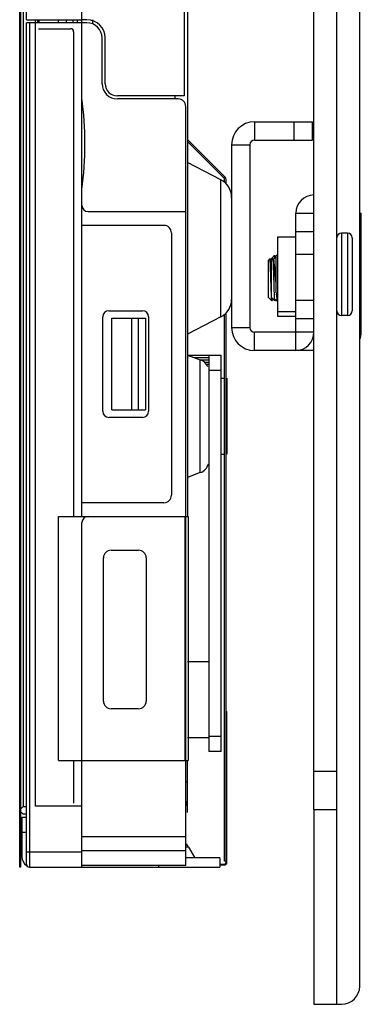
# Model space of a CAD drawing. Header units: millimetres. Extents: x 0 to 1852, y 0 to 1359.
# Tile 21 of 54: x 903 to 926, y 421 to 485. Entities that reach past the tile are written whole.
import ezdxf

# ---------------------------------------------------------------- set-up
doc = ezdxf.new("R2010")
doc.units = ezdxf.units.MM
doc.header["$LTSCALE"] = 65.395
doc.layers.get('0').update_dxf_attribs({"linetype": 'CONTINUOUS'})
doc.layers.add('02___PRT_ALL_AXES', color=7, linetype='CONTINUOUS')

msp = doc.modelspace()

# ---------------------------------------------------------------- linework, layer by layer
at = {"color": 3, "linetype": 'Continuous'}
for p, q in [((924.284, 420.543), (924.284, 757.443)), ((925.784, 421.743), (925.784, 756.243)), ((903.576, 429.543), (903.576, 748.443)), ((918.884, 478.433), (922.684, 478.433)), ((917.384, 476.933), (917.384, 464.933)), ((925.884, 464.633), (925.884, 472.433)), ((922.784, 463.433), (918.884, 463.433)), ((922.784, 433.333), (922.784, 420.543)), ((922.784, 420.543), (924.584, 420.543))]:
    msp.add_line(p, q, dxfattribs=at)
at = {"color": 7, "linetype": 'Continuous'}
for p, q in [((903.496, 429.543), (903.496, 748.443)), ((903.726, 746.743), (903.726, 433.523)), ((922.784, 433.333), (922.784, 745.333)), ((903.938, 485.133), (903.938, 605.433)), ((907.563, 536.183), (907.556, 485.133)), ((914.272, 496.233), (914.272, 480.133)), ((914.484, 496.233), (914.484, 452.543)), ((903.938, 485.133), (907.556, 485.133)), ((904.526, 484.933), (904.526, 485.133)), ((904.676, 484.933), (904.676, 485.133)), ((904.781, 484.933), (904.781, 485.133)), ((906.031, 484.933), (906.031, 485.133)), ((906.572, 484.933), (906.572, 485.133)), ((906.972, 485.133), (906.972, 484.933)), ((907.272, 485.133), (907.272, 484.933)), ((907.897, 485.133), (907.559, 485.133)), ((907.572, 452.543), (907.572, 485.133)), ((908.284, 484.933), (908.284, 485.133)), ((907.897, 484.933), (903.931, 484.933)), ((903.931, 429.743), (903.931, 484.933)), ((904.131, 484.933), (904.131, 429.543)), ((904.531, 433.543), (904.531, 484.933)), ((904.731, 484.543), (906.831, 484.543)), ((907.031, 484.343), (907.031, 452.543)), ((908.897, 480.933), (908.897, 483.933)), ((909.097, 480.933), (909.097, 483.933)), ((914.272, 480.133), (909.897, 480.133)), ((913.883, 479.933), (909.897, 479.933)), ((913.684, 479.933), (913.684, 480.133)), ((914.383, 429.643), (914.383, 479.433)), ((918.884, 478.433), (918.884, 477.233)), ((921.484, 477.233), (921.484, 478.433)), ((922.684, 477.233), (922.684, 478.433)), ((914.484, 477.279), (916.961, 474.802)), ((916.89, 474.731), (914.484, 477.137)), ((917.384, 476.933), (918.584, 476.933)), ((918.584, 476.933), (918.584, 464.933)), ((918.884, 477.233), (922.684, 477.233)), ((916.681, 474.633), (914.484, 475.77)), ((916.681, 465.633), (916.681, 474.633)), ((916.919, 474.449), (916.919, 474.66)), ((917.019, 474.371), (917.019, 474.66)), ((907.972, 472.543), (914.383, 472.543)), ((921.584, 472.433), (922.784, 472.433)), ((921.584, 463.433), (921.584, 472.433)), ((925.784, 472.433), (925.884, 472.433)), ((912.942, 471.643), (907.572, 471.643)), ((913.442, 471.143), (913.442, 453.943)), ((921.584, 471.233), (922.784, 471.233)), ((924.584, 471.133), (924.584, 465.733)), ((924.984, 471.133), (924.984, 465.733)), ((925.784, 471.233), (925.884, 471.233)), ((925.284, 470.833), (925.284, 466.033)), ((920.155, 469.631), (919.934, 469.41)), ((920.155, 469.631), (920.159, 469.633)), ((920.213, 469.631), (920.209, 469.633)), ((920.284, 469.56), (920.213, 469.631)), ((920.284, 469.633), (920.384, 469.733)), ((920.284, 469.633), (920.284, 467.233)), ((922.784, 469.733), (921.584, 469.733)), ((919.784, 469.333), (919.896, 469.446)), ((919.784, 469.333), (919.784, 466.933)), ((919.899, 469.446), (919.896, 469.446)), ((919.939, 469.406), (919.899, 469.446)), ((919.984, 469.333), (920.096, 469.446)), ((919.984, 469.333), (919.984, 466.933)), ((920.099, 469.446), (920.096, 469.446)), ((920.139, 469.406), (920.099, 469.446)), ((920.284, 469.56), (920.134, 469.41)), ((920.263, 468.074), (920.259, 468.125)), ((920.284, 467.233), (920.384, 467.133)), ((919.784, 466.933), (920.021, 466.696)), ((919.984, 466.933), (920.221, 466.696)), ((920.024, 466.696), (920.021, 466.696)), ((920.024, 466.696), (920.123, 466.794)), ((920.224, 466.696), (920.221, 466.696)), ((920.224, 466.696), (920.384, 466.856)), ((920.284, 466.756), (920.384, 466.656)), ((921.584, 466.733), (922.784, 466.733)), ((909.342, 466.043), (911.542, 466.043)), ((916.919, 429.943), (916.919, 465.817)), ((917.019, 429.843), (917.019, 465.895)), ((908.942, 459.443), (908.942, 465.643)), ((909.53, 459.543), (909.536, 465.543)), ((909.542, 465.543), (911.742, 465.543)), ((910.852, 459.543), (910.852, 465.543)), ((911.249, 465.543), (911.249, 459.543)), ((911.742, 465.543), (911.742, 459.543)), ((911.942, 465.643), (911.942, 459.443)), ((916.681, 465.633), (914.484, 464.496)), ((921.584, 465.533), (922.784, 465.533)), ((917.384, 464.933), (918.584, 464.933)), ((922.784, 464.633), (918.884, 464.633)), ((918.884, 463.433), (918.884, 464.633)), ((925.884, 464.633), (925.784, 464.633)), ((914.484, 463.137), (915.334, 462.827)), ((914.519, 463.124), (916.693, 463.124)), ((915.893, 463.124), (915.893, 437.124)), ((916.693, 437.124), (916.693, 463.124)), ((914.931, 462.974), (915.893, 462.974)), ((915.093, 462.915), (915.093, 462.974)), ((915.334, 455.42), (915.334, 462.827)), ((915.339, 462.824), (915.893, 462.824)), ((915.583, 462.674), (915.893, 462.674)), ((915.893, 462.524), (915.712, 462.524)), ((916.693, 462.124), (915.893, 462.124)), ((916.693, 461.624), (916.919, 461.624)), ((917.093, 456.624), (917.093, 461.624)), ((909.542, 459.543), (911.742, 459.543)), ((911.542, 459.043), (909.342, 459.043)), ((916.693, 456.624), (916.919, 456.624)), ((915.334, 455.42), (914.484, 455.111)), ((912.942, 453.443), (907.572, 453.443)), ((906.031, 452.543), (914.531, 452.543)), ((906.031, 436.543), (906.031, 452.543)), ((907.572, 429.543), (907.572, 452.143)), ((914.351, 436.543), (914.351, 452.543)), ((914.531, 452.543), (914.531, 436.543)), ((909.484, 450.333), (911.284, 450.333)), ((908.984, 440.433), (908.984, 449.833)), ((911.784, 449.833), (911.784, 440.433)), ((914.484, 443.033), (915.893, 443.033)), ((911.284, 439.933), (909.484, 439.933)), ((917.019, 439.743), (917.079, 439.743)), ((917.079, 429.843), (917.079, 439.743)), ((915.893, 438.033), (914.484, 438.033)), ((915.893, 438.124), (916.693, 438.124)), ((916.693, 437.124), (915.893, 437.124)), ((906.031, 436.543), (914.531, 436.543)), ((907.031, 436.543), (907.031, 433.743)), ((914.484, 433.133), (914.484, 436.543)), ((922.784, 435.833), (924.284, 435.833)), ((914.383, 435.133), (914.484, 435.133)), ((903.576, 433.373), (903.726, 433.523)), ((903.726, 433.523), (903.931, 433.523)), ((907.572, 433.543), (904.531, 433.543)), ((914.484, 433.633), (914.404, 433.633)), ((903.726, 433.023), (903.576, 433.173)), ((903.626, 432.823), (903.931, 432.823)), ((903.626, 432.823), (903.626, 430.243)), ((903.931, 433.023), (903.726, 433.023)), ((922.784, 433.333), (924.284, 433.333)), ((903.931, 431.823), (903.626, 431.823)), ((914.383, 431.523), (907.572, 431.523)), ((914.565, 430.843), (914.383, 430.843)), ((914.565, 430.843), (914.969, 430.143)), ((903.931, 430.543), (907.572, 430.543)), ((907.572, 430.623), (914.383, 430.623)), ((903.576, 429.543), (903.496, 429.543)), ((904.131, 429.543), (916.613, 429.543)), ((914.383, 429.643), (907.572, 429.643)), ((912.613, 429.543), (912.613, 429.643)), ((916.613, 430.143), (914.383, 430.143)), ((916.613, 430.143), (916.613, 429.543)), ((916.613, 429.743), (916.919, 429.743)), ((916.613, 429.683), (916.919, 429.683)), ((917.019, 429.943), (916.919, 429.943))]:
    msp.add_line(p, q, dxfattribs=at)
for centre, radius, start, end in [((907.897, 483.933), 1.2, 0, 90), ((906.831, 484.343), 0.2, 0, 90), ((907.897, 483.933), 1, 0, 90), ((909.897, 480.933), 1, 180, 270), ((909.897, 480.933), 0.8, 180, 270), ((884.726, 476.993), 23.042, 352.52151, 7.47849), ((913.883, 479.433), 0.5, 0, 90), ((918.884, 476.933), 0.3, 90, 180), ((916.819, 474.66), 0.2, 0, 45), ((916.084, 473.479), 1.3, 359.99944, 62.64926), ((922.784, 472.433), 1.2, 90, 180), ((907.972, 472.943), 0.4, 180, 270), ((912.942, 471.143), 0.5, 0, 90), ((924.584, 470.833), 0.3, 90, 180), ((924.984, 470.833), 0.3, 0, 90), ((1015.237, 473.949), 95.156, 183.54001, 183.74195), ((927.47, 467.85), 7.176, 185.29419, 185.72699), ((916.084, 466.787), 1.3, 297.35074, 0.00056), ((923.745, 467.191), 3.397, 186.02887, 187.00614), ((909.342, 465.643), 0.4, 90, 180), ((911.542, 465.643), 0.4, 0, 90), ((924.584, 466.033), 0.3, 180, 270), ((924.984, 466.033), 0.3, 270, 360), ((918.884, 464.933), 0.3, 180, 270), ((915.043, 462.029), 0.85, 23.33286, 69.99978), ((909.342, 459.443), 0.4, 180, 270), ((911.542, 459.443), 0.4, 270, 360), ((915.043, 456.219), 0.85, 290.00022, 345.07627), ((912.942, 453.943), 0.5, 270, 360), ((907.972, 452.143), 0.4, 90, 180), ((909.484, 449.833), 0.5, 90, 180), ((911.284, 449.833), 0.5, 0, 90), ((909.484, 440.433), 0.5, 180, 270), ((911.284, 440.433), 0.5, 270, 360), ((913.684, 433.933), 0.8, 330, 360), ((913.525, 430.243), 1.2, 30.00074, 43.57445), ((904.326, 430.243), 0.7, 180, 237.37225), ((904.131, 429.743), 0.2, 180, 270), ((916.919, 429.843), 0.16, 270, 360), ((916.919, 429.843), 0.1, 270, 360)]:
    msp.add_arc(centre, radius, start, end, dxfattribs=at)
at = {"color": 3, "linetype": 'Continuous'}
for centre, radius, start, end in [((918.884, 476.933), 1.5, 90, 180), ((918.884, 464.933), 1.5, 180, 270), ((921.584, 464.633), 1.2, 270, 360), ((924.684, 464.633), 1.2, 337.00423, 360), ((924.584, 421.743), 1.2, 270, 360)]:
    msp.add_arc(centre, radius, start, end, dxfattribs=at)
at = {"color": 7, "linetype": 'Continuous'}
msp.add_open_spline([(916.919, 474.66), (916.919, 474.686), (916.908, 474.713), (916.89, 474.731)], degree=3, dxfattribs=at)
for points, knots in [([(920.159, 469.633), (920.161, 469.633), (920.165, 469.63), (920.172, 469.616), (920.179, 469.586), (920.188, 469.536), (920.193, 469.496), (920.196, 469.473)], [0, 0, 0, 0, 0.031721, 0.085209, 0.275519, 0.581195, 1, 1, 1, 1]), ([(920.24, 469.519), (920.238, 469.534), (920.234, 469.559), (920.228, 469.593), (920.222, 469.614), (920.217, 469.626), (920.214, 469.63), (920.213, 469.631)], [0, 0, 0, 0, 0.3809, 0.674424, 0.879709, 0.94995, 1, 1, 1, 1]), ([(919.959, 468.133), (919.956, 468.217), (919.952, 468.381), (919.944, 468.62), (919.937, 468.841), (919.931, 469.01), (919.926, 469.13), (919.922, 469.207), (919.918, 469.274), (919.914, 469.33), (919.911, 469.376), (919.908, 469.406), (919.905, 469.425), (919.903, 469.435), (919.901, 469.441), (919.9, 469.445), (919.899, 469.446)], [0, 0, 0, 0, 0.191584, 0.37554, 0.54547, 0.695332, 0.761019, 0.819718, 0.870887, 0.914046, 0.948787, 0.974791, 0.984442, 0.991839, 0.996997, 1, 1, 1, 1]), ([(919.984, 469.165), (919.981, 469.196), (919.974, 469.253), (919.964, 469.318), (919.956, 469.358), (919.951, 469.38), (919.946, 469.395), (919.941, 469.403), (919.939, 469.406)], [0, 0, 0, 0, 0.389587, 0.688632, 0.802539, 0.89217, 0.957622, 1, 1, 1, 1]), ([(920.159, 468.133), (920.156, 468.217), (920.152, 468.381), (920.144, 468.62), (920.137, 468.841), (920.131, 469.01), (920.126, 469.13), (920.122, 469.207), (920.118, 469.274), (920.114, 469.33), (920.111, 469.376), (920.108, 469.406), (920.105, 469.425), (920.103, 469.435), (920.101, 469.441), (920.1, 469.445), (920.099, 469.446)], [0, 0, 0, 0, 0.191584, 0.37554, 0.54547, 0.695332, 0.761019, 0.819718, 0.870887, 0.914046, 0.948787, 0.974791, 0.984442, 0.991839, 0.996997, 1, 1, 1, 1]), ([(920.259, 468.125), (920.254, 468.205), (920.245, 468.363), (920.23, 468.592), (920.215, 468.804), (920.2, 468.993), (920.188, 469.132), (920.177, 469.226), (920.17, 469.283), (920.162, 469.329), (920.155, 469.365), (920.148, 469.389), (920.142, 469.402), (920.139, 469.406)], [0, 0, 0, 0, 0.186683, 0.366937, 0.53435, 0.682978, 0.807562, 0.859435, 0.903749, 0.940132, 0.968326, 0.988201, 1, 1, 1, 1]), ([(919.984, 467.31), (919.982, 467.373), (919.973, 467.647), (919.965, 467.922), (919.959, 468.133)], [0, 0, 0, 0, 0.229467, 1, 1, 1, 1]), ([(920.221, 466.696), (920.22, 466.696), (920.219, 466.7), (920.217, 466.707), (920.215, 466.717), (920.214, 466.731), (920.212, 466.747), (920.209, 466.776), (920.206, 466.82), (920.202, 466.881), (920.198, 466.954), (920.194, 467.038), (920.19, 467.133), (920.186, 467.237), (920.181, 467.391), (920.175, 467.599), (920.167, 467.861), (920.162, 468.041), (920.159, 468.133)], [0, 0, 0, 0, 0.002813, 0.007774, 0.014972, 0.02442, 0.03611, 0.050023, 0.084416, 0.127312, 0.178338, 0.237037, 0.302866, 0.375216, 0.453403, 0.624269, 0.808875, 1, 1, 1, 1]), ([(920.344, 467.014), (920.343, 467.023), (920.338, 467.063), (920.334, 467.103), (920.331, 467.134)], [0, 0, 0, 0, 0.22597, 1, 1, 1, 1]), ([(920.379, 466.86), (920.377, 466.862), (920.374, 466.868), (920.367, 466.883), (920.36, 466.913), (920.352, 466.959), (920.347, 466.994), (920.344, 467.014)], [0, 0, 0, 0, 0.048014, 0.11701, 0.322022, 0.617132, 1, 1, 1, 1]), ([(920.021, 466.696), (920.02, 466.697), (920.018, 466.703), (920.016, 466.715), (920.013, 466.734), (920.011, 466.758), (920.008, 466.788), (920.004, 466.841), (920.002, 466.883), (920, 466.913)], [0, 0, 0, 0, 0.028973, 0.085253, 0.169546, 0.281721, 0.421459, 0.588211, 1, 1, 1, 1])]:
    msp.add_open_spline(points, degree=3, knots=knots, dxfattribs=at)
at = {"layer": '02___PRT_ALL_AXES', "color": 7, "linetype": 'Continuous'}
for p, q in [((920.384, 470.883), (921.584, 470.883)), ((920.384, 470.883), (920.384, 465.683)), ((924.984, 471.133), (924.584, 471.133)), ((920.209, 469.633), (920.159, 469.633)), ((920.384, 465.983), (921.584, 465.983)), ((924.984, 465.733), (924.584, 465.733)), ((920.384, 465.683), (921.584, 465.683))]:
    msp.add_line(p, q, dxfattribs=at)

doc.saveas('drawing.dxf')
